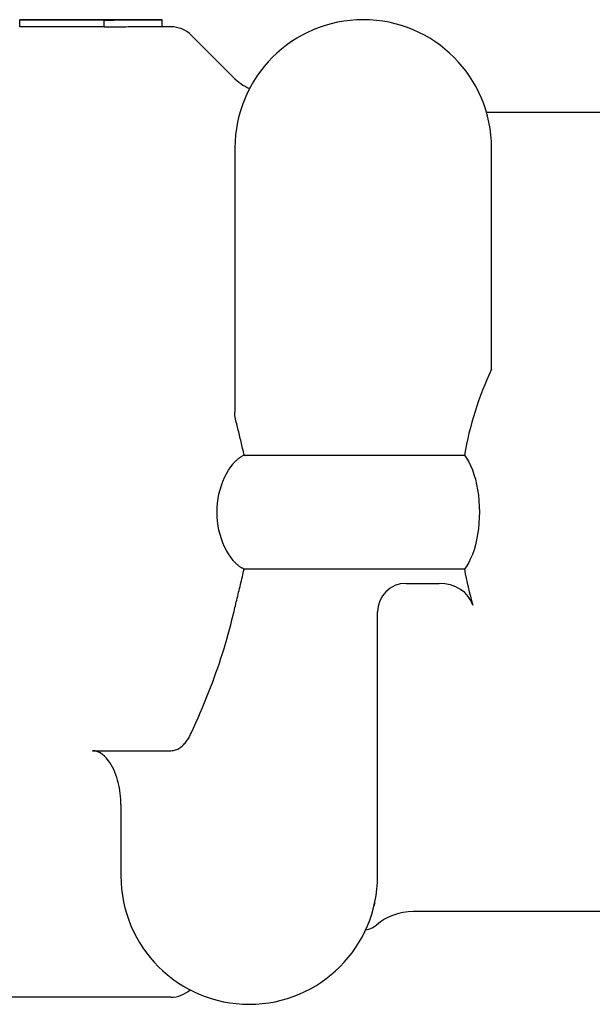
# Model space of a CAD drawing. Header units: millimetres. Extents: x -24 to 3572, y -10 to 482.
# Tile 6 of 26: x 151 to 191, y 410 to 479. Entities that reach past the tile are written whole.
import ezdxf

# ---------------------------------------------------------------- set-up
doc = ezdxf.new("R2010")
doc.units = ezdxf.units.MM
doc.layers.add('DETAIL', color=2, linetype='Continuous')

msp = doc.modelspace()

# ---------------------------------------------------------------- linework, layer by layer
at = {"layer": 'DETAIL'}
for p, q in [((151.276, 478.912), (151.276, 478.903)), ((161.276, 478.912), (151.276, 478.912)), ((151.276, 478.903), (157.193, 478.903)), ((151.276, 478.403), (151.276, 478.903)), ((157.193, 478.903), (157.193, 478.879)), ((157.193, 478.379), (157.193, 478.879)), ((161.276, 478.412), (161.276, 478.912)), ((157.193, 478.403), (151.276, 478.403)), ((161.89, 478.412), (161.276, 478.412)), ((166.247, 474.883), (163.304, 477.826)), ((195.576, 472.412), (184.021, 472.412)), ((166.376, 469.912), (166.376, 451.412)), ((184.376, 454.414), (184.376, 469.912)), ((167.021, 448.405), (182.469, 448.405)), ((182.472, 440.405), (167.018, 440.405)), ((178.376, 439.412), (180.689, 439.412)), ((176.376, 418.912), (176.376, 437.412)), ((156.376, 427.683), (161.89, 427.683)), ((158.376, 423.922), (158.376, 418.912)), ((195.576, 416.412), (178.881, 416.412)), ((161.89, 410.412), (150.73, 410.412))]:
    msp.add_line(p, q, dxfattribs=at)
at = {"layer": 'DETAIL', "flags": 128}
for points in [[(157.193, 478.879), (157.363, 478.881), (157.533, 478.884), (157.703, 478.886), (157.873, 478.889), (158.044, 478.891), (158.214, 478.893), (158.384, 478.895), (158.554, 478.897), (158.724, 478.899), (158.894, 478.9), (159.064, 478.902), (159.234, 478.903), (159.404, 478.905), (159.575, 478.906), (159.745, 478.907), (159.915, 478.908), (160.085, 478.909), (160.255, 478.909), (160.425, 478.91), (160.595, 478.911), (160.765, 478.911), (160.935, 478.911), (161.105, 478.911), (161.276, 478.912)], [(161.276, 478.412), (161.105, 478.411), (160.935, 478.411), (160.765, 478.411), (160.595, 478.411), (160.425, 478.41), (160.255, 478.41), (160.085, 478.409), (159.915, 478.408), (159.745, 478.407), (159.575, 478.406), (159.404, 478.405), (159.234, 478.403), (159.064, 478.402), (158.894, 478.4), (158.724, 478.399), (158.554, 478.397), (158.384, 478.395), (158.214, 478.393), (158.044, 478.391), (157.873, 478.389), (157.703, 478.387), (157.533, 478.384), (157.363, 478.382), (157.193, 478.379)], [(167.021, 448.405), (166.995, 448.52), (166.969, 448.636), (166.942, 448.751), (166.915, 448.867), (166.888, 448.983), (166.861, 449.098), (166.834, 449.214), (166.807, 449.33), (166.779, 449.445), (166.751, 449.561), (166.724, 449.676), (166.696, 449.792), (166.668, 449.907), (166.64, 450.023), (166.612, 450.138), (166.584, 450.253), (166.556, 450.368), (166.528, 450.484), (166.5, 450.599), (166.472, 450.713), (166.444, 450.828), (166.416, 450.943), (166.389, 451.057), (166.361, 451.171)], [(166.247, 447.785), (166.273, 447.817), (166.3, 447.848), (166.327, 447.879), (166.355, 447.91), (166.383, 447.939), (166.411, 447.969), (166.441, 447.997), (166.47, 448.025), (166.501, 448.053), (166.531, 448.08), (166.563, 448.107), (166.595, 448.133), (166.627, 448.158), (166.66, 448.183), (166.693, 448.208), (166.727, 448.232), (166.762, 448.255), (166.797, 448.278), (166.833, 448.3), (166.869, 448.322), (166.906, 448.344), (166.944, 448.364), (166.982, 448.385), (167.021, 448.405)], [(182.469, 448.405), (182.628, 448.176), (182.774, 447.928), (182.907, 447.66), (183.031, 447.365), (183.143, 447.045), (183.243, 446.703), (183.328, 446.343), (183.398, 445.967), (183.452, 445.58), (183.49, 445.187), (183.513, 444.794), (183.52, 444.405), (183.513, 444.016), (183.49, 443.622), (183.452, 443.23), (183.399, 442.843), (183.329, 442.467), (183.244, 442.106), (183.145, 441.764), (183.032, 441.444), (182.909, 441.149), (182.776, 440.882), (182.631, 440.633), (182.472, 440.405)], [(166.247, 441.023), (166.083, 441.24), (165.928, 441.473), (165.783, 441.721), (165.65, 441.982), (165.53, 442.256), (165.423, 442.541), (165.332, 442.836), (165.256, 443.14), (165.196, 443.45), (165.153, 443.766), (165.127, 444.084), (165.119, 444.403), (165.127, 444.723), (165.153, 445.041), (165.196, 445.356), (165.256, 445.667), (165.332, 445.971), (165.423, 446.266), (165.53, 446.551), (165.65, 446.825), (165.783, 447.087), (165.928, 447.334), (166.083, 447.567), (166.247, 447.785)], [(167.018, 440.405), (166.979, 440.425), (166.941, 440.445), (166.904, 440.466), (166.867, 440.487), (166.831, 440.509), (166.795, 440.531), (166.76, 440.554), (166.726, 440.577), (166.692, 440.601), (166.658, 440.626), (166.626, 440.65), (166.593, 440.676), (166.562, 440.702), (166.53, 440.728), (166.5, 440.755), (166.47, 440.783), (166.44, 440.811), (166.411, 440.839), (166.382, 440.869), (166.354, 440.898), (166.327, 440.928), (166.3, 440.959), (166.273, 440.991), (166.247, 441.023)], [(166.247, 437.176), (166.279, 437.308), (166.31, 437.441), (166.343, 437.575), (166.375, 437.708), (166.407, 437.842), (166.44, 437.976), (166.472, 438.11), (166.505, 438.244), (166.537, 438.379), (166.57, 438.513), (166.603, 438.648), (166.636, 438.783), (166.668, 438.918), (166.701, 439.053), (166.734, 439.188), (166.766, 439.323), (166.798, 439.458), (166.83, 439.594), (166.862, 439.729), (166.894, 439.864), (166.925, 439.999), (166.956, 440.134), (166.987, 440.27), (167.018, 440.405)], [(163.304, 428.908), (163.471, 429.271), (163.634, 429.631), (163.792, 429.989), (163.947, 430.346), (164.097, 430.701), (164.244, 431.054), (164.387, 431.405), (164.526, 431.754), (164.661, 432.102), (164.793, 432.449), (164.92, 432.794), (165.044, 433.138), (165.165, 433.48), (165.281, 433.821), (165.394, 434.161), (165.503, 434.5), (165.609, 434.837), (165.711, 435.174), (165.809, 435.51), (165.904, 435.845), (165.995, 436.179), (166.083, 436.512), (166.167, 436.844), (166.247, 437.176)], [(161.89, 427.683), (161.971, 427.687), (162.055, 427.698), (162.137, 427.714), (162.214, 427.737), (162.292, 427.767), (162.369, 427.802), (162.441, 427.841), (162.508, 427.883), (162.573, 427.93), (162.637, 427.981), (162.699, 428.036), (162.76, 428.094), (162.818, 428.155), (162.874, 428.218), (162.928, 428.283), (162.978, 428.349), (163.026, 428.414), (163.07, 428.48), (163.112, 428.546), (163.153, 428.615), (163.192, 428.686), (163.231, 428.758), (163.268, 428.833), (163.304, 428.908)], [(158.376, 423.922), (158.372, 424.106), (158.363, 424.296), (158.347, 424.491), (158.326, 424.687), (158.299, 424.883), (158.267, 425.077), (158.229, 425.267), (158.186, 425.451), (158.139, 425.628), (158.084, 425.807), (158.02, 425.99), (157.948, 426.174), (157.869, 426.355), (157.784, 426.531), (157.692, 426.698), (157.595, 426.855), (157.486, 427.008), (157.361, 427.158), (157.225, 427.299), (157.079, 427.424), (156.926, 427.527), (156.749, 427.611), (156.568, 427.664), (156.376, 427.683)], [(176.202, 417.008), (176.193, 416.992), (176.173, 416.946), (176.146, 416.876), (176.121, 416.786)], [(161.952, 411.729), (161.888, 411.773), (161.865, 411.786)]]:
    msp.add_lwpolyline(points, dxfattribs=at)
at = {"layer": 'DETAIL'}
for centre, radius, start, end in [((175.376, 469.912), 9, 0, 180), ((161.89, 476.412), 2, 45, 90), ((169.076, 477.712), 4, 225, 245.21997), ((164.376, 451.412), 2, 353.09997, 0), ((178.376, 437.412), 2, 90, 180), ((167.376, 418.912), 9, 180, 0), ((178.881, 412.412), 4, 90, 130.21417), ((175.329, 416.612), 1.5, 278.10182, 310.21417), ((161.89, 412.412), 2, 270, 311.96362)]:
    msp.add_arc(centre, radius, start, end, dxfattribs=at)
for centre, major_axis, start_param, end_param in [((216.302, 444.412), (34.182, 0), 2.776283, 2.998493), ((216.302, 444.412), (34.182, 0), 3.285188, 3.377097), ((180.689, 437.412), (2.442, 0), 0.235504, 1.570796)]:
    msp.add_ellipse(centre, major_axis=major_axis, ratio=0.819152, start_param=start_param, end_param=end_param, dxfattribs=at)

doc.saveas('drawing.dxf')
